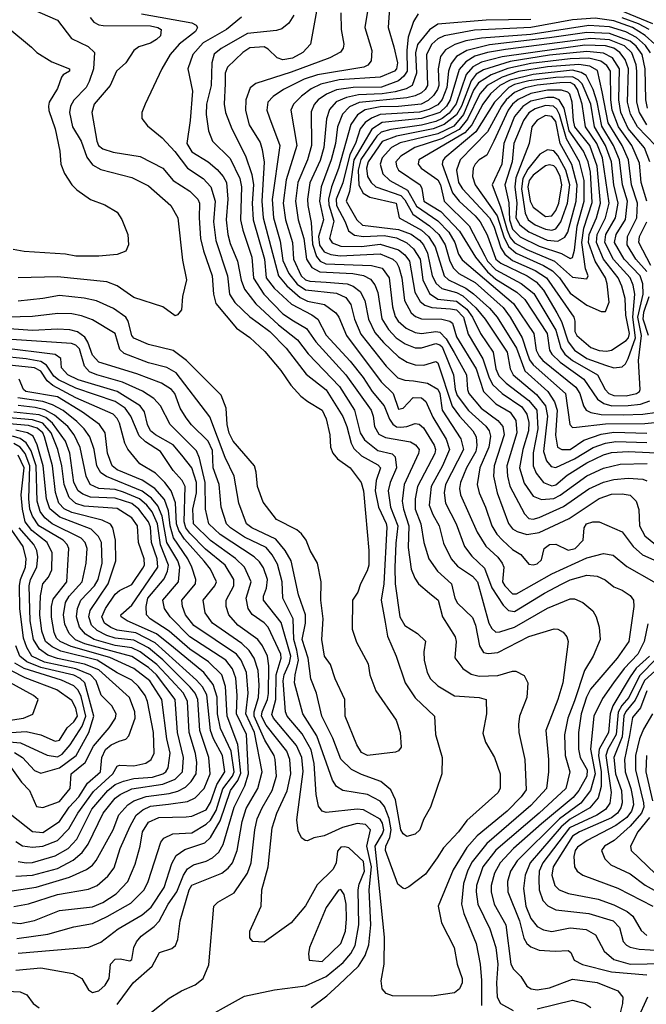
# Model space of a CAD drawing. Extents: x 501367 to 657802, y 482273 to 547541.
# Tile 250 of 256: x 578753 to 581782, y 512381 to 517143. Entities that reach past the tile are written whole.
import ezdxf

# ---------------------------------------------------------------- set-up
doc = ezdxf.new("R2010")
doc.units = 0

msp = doc.modelspace()

# ---------------------------------------------------------------- linework, layer by layer
at = {"layer": '0CON20XD'}
for points in [[(580548.4, 517321.6), (580535.2, 517105), (580562.5, 517012.5), (580579.2, 516935), (580575.5, 516905), (580565, 516893.9), (580495, 516864.9), (580297.2, 516852.8), (580208.3, 516831.7), (580161.4, 516808.6), (580115, 516773.3), (580076.4, 516735), (580063.5, 516705), (580093.3, 516535), (580042, 516368), (580027.1, 516255), (580038.9, 516175), (580071.9, 516065), (580076.1, 515985), (580114.3, 515905), (580135, 515885.1), (580155, 515878.8), (580234.2, 515874.2)], [(581813.3, 517123.3), (581575, 517222.1)], [(580077.7, 517165), (580053.6, 517126.4), (580020.8, 517099.2), (579995, 517090.4), (579855, 517076.6), (579726.9, 517003.1), (579693.8, 516976.2), (579681.7, 516935), (579678, 516825), (579656.7, 516735), (579654.8, 516685), (579665.2, 516605.2), (579684.6, 516555), (579771.2, 516471.2), (579817.8, 516375), (579825.8, 516335), (579821, 516175), (579831.7, 516125), (579874.8, 515995), (579882.9, 515892.9), (579933.2, 515815), (580025, 515720.4), (580076.9, 515686.9), (580139.2, 515649.2), (580185, 515584.3), (580329.3, 515425), (580451.7, 515255), (580462, 515225), (580467.6, 515175), (580489, 515139), (580522.3, 515122.3), (580642, 515102), (580667.2, 515087.2), (580684.2, 515065), (580680.7, 515045), (580612, 514895), (580602.4, 514815), (580608.3, 514775), (580634.8, 514695.2), (580630.9, 514590.9), (580646.2, 514485), (580662.6, 514442.6), (580681.5, 514415), (580735, 514370), (580776.2, 514336.2), (580797.3, 514255), (580857.7, 514157.7), (580863.5, 514135), (580856.4, 514056.4), (580894.8, 514004.8), (580935, 513977.9), (580975, 513968.4), (581065, 513971.6), (581135, 513992.3), (581151.7, 513991.7), (581191.2, 513971.2), (581209.5, 513935), (581204.6, 513865), (581170, 513775), (581164.6, 513734.6), (581166.2, 513695), (581195.3, 513565.3), (581201.2, 513418.8), (581178.1, 513385), (581109.5, 513315), (580964.7, 513195.3), (580915, 513138.6), (580848.4, 513031.6), (580776, 512855), (580792.1, 512775), (580854.1, 512655), (580867.6, 512575), (580892.2, 512505), (580891.6, 512485), (580879.6, 512455), (580855, 512436.2), (580745, 512420), (580555, 512421.2), (580525, 512433.3), (580506.1, 512456.1), (580500.8, 512495), (580514.6, 512575), (580516.4, 512705), (580478.4, 513085), (580471.2, 513145), (580507.4, 513205), (580513.3, 513225), (580506.6, 513256.6), (580495, 513276.8), (580415, 513321.5), (580385, 513324.4), (580235, 513309.3), (580215, 513315.4), (580198.4, 513338.4), (580186, 513395), (580176.8, 513545), (580162.2, 513612.2), (580118.9, 513688.9), (580045.6, 513775), (580037.7, 513795), (580026.6, 513945), (580031.6, 513975), (580057.5, 514032.5), (580063.9, 514065), (580017.7, 514227.7), (579932.2, 514335), (579932.4, 514355), (579945.7, 514394.3), (579950.4, 514435), (579932.2, 514492.2), (579911.7, 514521.7), (579885.9, 514545), (579722.8, 514652.8), (579667.6, 514705), (579651.6, 514775), (579650.3, 514905), (579622.8, 515022.8), (579608, 515058), (579480, 515185), (579433.3, 515275), (579401.2, 515311.2), (579346.9, 515346.9), (579250.2, 515390.2), (579126.4, 515425), (579090.6, 515440.6), (579066.6, 515466.6), (579041.8, 515551.8), (579025, 515568.9), (579003.5, 515576.5), (578665, 515599.6)], [(579341.5, 517171.5), (579585, 517127.9), (579606.1, 517116.1), (579613.1, 517105), (579603.4, 517086.6), (579524.1, 517025), (579481.2, 516975), (579439.6, 516905), (579360, 516735), (579343.8, 516695), (579343.8, 516665), (579370.3, 516630.3), (579441.9, 516571.9), (579503.7, 516505), (579565, 516425.2), (579639.3, 516375), (579677.3, 516335), (579698.4, 516265), (579690.3, 516165), (579700.6, 516075), (579757.8, 515905), (579767.3, 515815), (579793.2, 515775), (579865.6, 515705.6), (579906.3, 515676.3), (579962.6, 515635), (580041.6, 515555), (580138.1, 515428.1), (580235, 515352.5), (580315, 515223.9), (580335, 515175.5), (580355.4, 515095.4), (580368.9, 515068.9), (580405, 515034.4), (580485, 514989.8), (580497.5, 514975), (580476.2, 514913.8), (580471.4, 514865), (580487, 514785), (580525, 514706), (580528.2, 514688.2), (580514.3, 514415), (580501.1, 514335), (580520.1, 514229.9), (580531.7, 514161.7), (580572.4, 514065), (580616, 513936), (580665, 513863.8), (580759.1, 513775), (580762.7, 513685), (580796.2, 513575), (580793.8, 513495), (580738.6, 513335), (580705.6, 513274.4), (580687.1, 513225), (580665, 513203.5), (580625, 513192.5), (580606.7, 513205), (580595.4, 513225), (580570.3, 513370.3), (580547.9, 513417.9), (580499, 513459), (580405, 513492.9), (580357.2, 513517.2), (580306.2, 513566.2), (580267.5, 513667.5), (580214.3, 513775), (580188, 513885), (580161.2, 513955), (580147.8, 514055), (580118.2, 514145), (580134.5, 514225), (580134.5, 514265), (580101.6, 514361.6), (580065.7, 514525.7), (580036.2, 514576.2), (579991.3, 514631.3), (579875.8, 514685.8), (579850, 514705), (579811.7, 514805), (579790, 514935), (579746.3, 515025), (579671.8, 515221.8), (579508.8, 515435), (579465, 515461.3), (579375, 515483.7), (579258, 515528), (579237.7, 515547.7), (579215, 515625.3), (579105, 515690.8), (579051.4, 515711.4), (579005, 515720.6), (578937.2, 515722.8), (578815, 515707), (578695, 515704.5)], [(578813.9, 517193.9), (578935, 517140.9), (579002.7, 517052.7), (579083.4, 517013.4), (579114.5, 516985), (579109.3, 516905), (579089.3, 516845), (579073.8, 516815), (579015, 516754.1), (578998.3, 516725), (578993.7, 516695), (579007.6, 516625), (579049.8, 516555), (579077.7, 516477.7), (579105, 516441.1), (579145, 516419.1), (579295, 516379.2), (579375, 516339.6), (579484.3, 516245), (579517.5, 516185), (579539.8, 515979.8), (579558.9, 515885), (579540, 515805), (579535, 515740), (579516.7, 515715), (579505, 515711.2), (579444.6, 515754.6), (579305, 515798.7), (579225, 515855.4), (579173.8, 515875), (578935, 515899.8), (578745.9, 515894.1)], [(580187.5, 517185), (580158.5, 517025), (580122.7, 516985), (580072.5, 516957.5), (580025, 516949.4), (579998, 516958), (579955, 517001.2), (579935, 517011.6), (579865, 517007.3), (579831.1, 516985), (579757.2, 516912.8), (579746.7, 516885), (579745.6, 516834.4), (579741.1, 516735), (579747.6, 516695), (579778.1, 516615), (579844.4, 516485), (579875.7, 516395), (579882.7, 516345), (579876.8, 516255), (579881.4, 516175), (579936.6, 515985), (579944.8, 515895), (579983.9, 515843.9), (580066.8, 515766.8), (580166.2, 515716.2), (580194.2, 515695), (580235, 515617.8), (580351.5, 515491.5), (580413, 515413), (580456.7, 515345), (580515.5, 515275.5), (580540.8, 515210.8), (580556.6, 515186.6), (580575, 515174.5), (580595, 515171.8), (580625, 515175.2), (580665, 515190.3), (580685, 515186.1), (580705, 515168.5), (580757.1, 515085), (580764, 515065), (580759.8, 515045), (580675.8, 514885), (580664.2, 514825), (580665.8, 514775), (580691.9, 514705), (580706.7, 514615), (580731.8, 514535), (580772.2, 514475), (580840.4, 514415), (580857.4, 514345), (580870.4, 514320.4), (580941.6, 514251.6), (580956, 514215), (580975.3, 514115.3), (580995, 514082.5), (581017.3, 514077.3), (581065, 514083.2), (581215, 514159.6), (581336.8, 514196.8), (581355.5, 514195.5), (581380.3, 514180.3), (581398.3, 514158.3), (581405.5, 514135), (581378.7, 513935), (581355.2, 513855), (581297.1, 513705), (581310.2, 513565), (581310, 513505), (581300, 513425), (581225, 513341.6), (581012, 513158), (580940.2, 513069.8), (580919.9, 513030.1), (580898.8, 512965), (580889.2, 512865), (580900.4, 512820.4), (580959.8, 512675), (580979.8, 512575), (580986.5, 512496.5), (580986.4, 512375)], [(580305.7, 517175.7), (580306.9, 517095), (580320.8, 517025), (580316.4, 517005), (580303.7, 516986.3), (580251.8, 516958.2), (580065, 516888.8), (579894.8, 516835.2), (579866.6, 516813.4), (579846.5, 516755), (579845.3, 516704.7), (579863.1, 516635), (579915, 516548.5), (579924.7, 516515.3), (579934.4, 516454.4), (579923.1, 516265), (579929.8, 516185), (580005, 515904.7), (580045, 515855.2), (580109.7, 515799.7), (580145, 515782.4), (580226.4, 515765), (580280.9, 515725), (580295.2, 515705), (580332.4, 515615), (580500.8, 515390.8), (580558.4, 515335), (580585, 515258.8), (580606.7, 515265), (580655, 515316.1), (580695, 515314.2), (580715.9, 515295.9), (580750.3, 515220.3), (580815.5, 515115), (580831, 515065), (580797.7, 514985), (580742.8, 514885), (580732, 514795), (580750.1, 514750.1), (580780.7, 514695), (580801.5, 514611.5), (580838.8, 514535), (580869.6, 514499.6), (580942.1, 514452.1), (580966.7, 514425), (581020.5, 514225), (581035, 514199.2), (581055, 514181.2), (581075, 514182), (581145, 514204.8), (581305, 514297.4), (581415, 514342.1), (581435, 514341.2), (581475.8, 514325), (581524.2, 514284.2), (581540.8, 514255), (581554.5, 514205), (581559.5, 514145), (581525.4, 514065), (581484.3, 513995.7), (581435, 513848.8), (581403.6, 513765), (581386.6, 513683.4), (581390.7, 513585), (581412.3, 513505), (581393, 513425), (581264.8, 513305), (581054.5, 513125.5), (580992.5, 513045), (580961.7, 512955), (580959.6, 512925), (580967.9, 512865), (581025.2, 512745), (581055, 512656), (581064.8, 512575), (581058.3, 512485), (581060.8, 512415), (581077.5, 512385), (581138.7, 512351.3)], [(580433.9, 517185), (580421.8, 517105), (580455.9, 516995), (580452.9, 516945), (580436.7, 516923.3), (580417.1, 516912.9), (580193.1, 516876.9), (580128.7, 516855), (580027.9, 516805), (579977.9, 516772.1), (579952, 516745), (579947.1, 516705), (579961.5, 516668.5), (580010, 516535), (579974, 516274), (579980.7, 516185), (580012.5, 516072.5), (580025, 515977.9), (580054.9, 515915), (580094.2, 515864.2), (580135, 515835.8), (580285, 515820.6), (580329, 515799), (580353.2, 515765), (580372.4, 515695), (580402.2, 515622.2), (580525, 515468.1), (580580.5, 515410.5), (580615, 515399.8), (580656.8, 515396.8), (580725, 515385.9), (580775, 515356.2), (580784, 515335), (580796.1, 515255), (580886.5, 515116.5), (580897.9, 515065), (580811, 514895), (580804.5, 514855), (580812.2, 514805), (580862.6, 514705), (580903.2, 514595), (580939, 514549), (580999.7, 514489.7), (581035.9, 514395.9), (581090.9, 514310.9), (581116.2, 514286.2), (581145, 514281.2), (581289.9, 514370.1), (581372.2, 514412.2), (581415, 514433.8), (581495, 514456.6), (581545, 514451.3), (581583.3, 514433.3), (581625, 514399.5), (581665, 514384.5), (581705, 514358.8), (581720, 514335), (581722.4, 514305), (581697.5, 514135), (581641.3, 514055), (581512.1, 513905), (581493.1, 513866.9), (581467.5, 513785), (581454.6, 513695), (581454.8, 513615), (581463.2, 513575), (581497.3, 513515), (581495.6, 513485), (581456, 513415), (581429.1, 513380.9), (581275, 513254.2), (581140, 513135), (581075.9, 513065), (581048, 513015), (581031.9, 512955), (581032.1, 512925), (581047.6, 512865), (581103, 512765), (581127.3, 512575), (581140.8, 512550.8), (581176, 512516), (581205, 512469.1), (581225.2, 512455.2), (581255, 512451.1), (581315, 512459.8), (581425, 512502.2), (581545, 512486.2), (581645.3, 512445.3), (581669.5, 512415), (581667.9, 512385), (581652.9, 512327.1)], [(580678.9, 517171.1), (580657.1, 517135), (580630.7, 517059.3), (580624, 516996), (580625.8, 516895), (580610.6, 516869.4), (580585, 516846.7), (580502.5, 516817.5), (580365, 516815.3), (580285, 516803.8), (580237.1, 516782.9), (580196.7, 516755), (580176.6, 516733.4), (580161.8, 516698.2), (580164.5, 516535), (580143.8, 516465), (580098.5, 516355), (580085.8, 516265), (580098.8, 516175), (580126.8, 516085), (580139.3, 515985), (580164.7, 515944.7), (580204.1, 515924.1), (580363.8, 515915), (580415.3, 515905.3), (580448.7, 515888.7), (580470.2, 515860.2), (580484.2, 515824.2), (580504.2, 515695.8), (580536.3, 515645), (580572.6, 515605), (580615.9, 515575.9), (580665, 515555.5), (580695, 515555.5), (580765, 515576.9), (580785, 515571.3), (580795, 515560.5), (580849.7, 515425), (580857.9, 515355), (580867.8, 515325), (580923, 515253), (581007.3, 515177.3), (581023.2, 515155), (581029.3, 515129.3), (581020.6, 515075), (580977.1, 514975), (580964.3, 514895), (580973.9, 514855), (581005.2, 514785.2), (581035.6, 514695), (581059.5, 514655), (581087.2, 514625), (581135, 514581.1), (581175.7, 514555.7), (581215, 514510), (581235, 514506.2), (581255, 514511.5), (581275, 514530), (581289.1, 514585), (581314, 514605), (581345, 514606.8), (581405, 514577.5), (581438, 514585), (581478, 514625), (581481.6, 514685), (581493.3, 514705), (581523.3, 514715), (581554.7, 514714.7), (581665, 514665.5), (581718.8, 514595), (581764.6, 514554.6), (581877.5, 514505)], [(579825, 517155.9), (579753.1, 517095), (579639.3, 517030.7), (579589.8, 516975), (579565.8, 516905), (579588, 516798), (579577.7, 516655), (579560.4, 516545), (579585, 516504.7), (579665, 516455.8), (579708.2, 516418.2), (579736.6, 516385), (579752.4, 516355), (579760.1, 516275), (579751, 516175), (579759.2, 516105), (579770.2, 516060.2), (579805.4, 515975.4), (579823.9, 515883.9), (579840.1, 515840.1), (579895, 515769), (580005, 515667.2), (580095.4, 515595.4), (580147.2, 515527.2), (580298.5, 515368.5), (580370.9, 515255), (580399, 515145), (580420.3, 515110.3), (580485, 515059.3), (580553.9, 515043.9), (580569.1, 515029.1), (580574.1, 514975), (580543.4, 514905), (580534.4, 514865), (580546.4, 514785), (580581.2, 514695), (580571.1, 514611.1), (580567.1, 514492.9), (580567.9, 514415), (580590.8, 514255), (580615, 514213.2), (580676.5, 514175), (580715, 514138), (580707.7, 514085), (580709.3, 514045), (580723.1, 513985), (580739.6, 513955), (580775, 513920.8), (580855, 513872.1), (580975, 513864.5), (581008.8, 513855), (581009.5, 513785), (580992.8, 513692.8), (581005, 513648.8), (581048.1, 513575), (581076.2, 513495), (581075.4, 513425), (581065, 513404.4), (580915, 513269.5), (580874.6, 513215), (580802.1, 513137.9), (580771.3, 513088.7), (580715, 513010), (580635, 512948.6), (580615, 512940), (580605, 512942), (580581.2, 512961.2), (580521, 513125), (580523.6, 513145), (580542.7, 513187.3), (580548.7, 513225), (580539.2, 513279.2), (580517, 513337), (580495, 513363.9), (580435, 513395.2), (580315.2, 513415.2), (580284.3, 513434.3), (580264.7, 513465), (580189.6, 513679.6), (580122, 513785), (580081.6, 513935), (580084.5, 513975), (580101, 514045), (580092.9, 514092.9), (580078.4, 514145), (580074.8, 514245), (580025.2, 514345), (580022, 514425), (579998.9, 514508.9), (579973.7, 514555), (579945, 514590.2), (579840.3, 514640.3), (579772.9, 514685), (579753, 514705), (579726.5, 514785), (579717.5, 514895), (579689, 514975), (579685, 515059.4), (579665, 515104.7), (579583.7, 515183.7), (579557.2, 515217.2), (579529.1, 515265), (579503.4, 515335), (579487.5, 515355), (579438.5, 515385), (579320.1, 515430.1), (579135, 515487.4), (579105, 515520.3), (579083.1, 515583.1), (579067.6, 515607.6), (579032.9, 515632.9), (578995, 515642.4), (578935, 515647.1), (578815, 515640), (578655, 515651.1)], [(579094.3, 517154.3), (579111.3, 517131.3), (579135, 517118.8), (579155.9, 517115.9), (579385, 517113.6), (579421.5, 517105), (579437.7, 517095), (579433.1, 517065), (579415, 517046.8), (579385, 517030), (579328.6, 517011.4), (579305, 516994.3), (579265.6, 516935), (579221.8, 516895), (579190.8, 516825), (579113.3, 516735), (579102, 516695), (579125.8, 516555), (579134, 516534), (579155, 516518.6), (579205, 516503.2), (579335, 516481.8), (579444.4, 516424.4), (579495.4, 516365), (579575, 516314.1), (579613.7, 516275), (579622.5, 516255), (579620.4, 516185)], [(581225, 517144.5), (581008.5, 517141.5), (580775, 517121.6), (580735, 517094.8), (580676.2, 517023.8), (580666.5, 516983.5), (580671.8, 516885), (580650.2, 516825), (580620.7, 516809.3), (580568.5, 516795), (580505, 516784.5), (580391, 516779), (580333.1, 516766.9), (580283.8, 516746.2), (580250.6, 516709.4), (580236.2, 516663.8), (580223.7, 516525), (580205, 516462.3), (580156.4, 516353.6), (580145.1, 516275), (580145.5, 516245), (580162.1, 516162.1), (580168.1, 516058.1), (580187.6, 515997.6), (580205.2, 515975.2), (580233.1, 515963.1), (580454, 515954), (580505, 515941.7), (580539.3, 515895), (580555.8, 515755), (580568.2, 515708.2), (580583.1, 515685), (580621.7, 515651.7), (580665, 515630.5), (580695, 515625.2), (580765, 515635.4), (580785, 515631.7), (580815, 515599.8), (580852.9, 515532.9), (580913.5, 515425), (580917.7, 515355), (580924.1, 515335), (580984.8, 515265), (581065.1, 515205.1), (581089.5, 515175), (581094.8, 515135), (581046.5, 514985), (581043, 514935), (581061.6, 514855), (581116.4, 514706.4), (581135, 514681.2), (581157.4, 514667.4), (581205, 514653.8), (581265, 514662.3), (581409.3, 514730.7), (581555, 514828), (581615, 514848.5), (581665, 514850), (581705, 514843.9), (581733.5, 514815), (581745.8, 514774.2), (581749, 514695), (581775, 514646.9), (581826.9, 514605)], [(581803.5, 516983.5), (581779.2, 517019.2), (581735, 517057.1), (581683.8, 517085), (581605, 517109.2), (581505, 517115.4), (581225, 517072.1), (580985, 517054.5), (580909.2, 517040.8), (580856.5, 517023.5), (580812.1, 516997.9), (580787.9, 516965), (580776.2, 516905), (580779.7, 516825), (580773.5, 516805), (580753.3, 516776.7), (580727.1, 516752.9), (580694.6, 516735.4), (580585, 516723.8), (580495, 516721.5), (580423.4, 516706.6), (580386.3, 516683.7), (580353.2, 516636.8), (580295, 516423.9), (580261.1, 516335), (580246.4, 516275), (580247.5, 516247.5), (580271.6, 516168.4), (580251.2, 516085), (580263.8, 516063.8), (580305, 516048.5), (580405, 516046.6), (580495, 516058.2), (580585, 516030.4), (580615.8, 516005.8), (580637.1, 515975), (580663, 515825), (580689.5, 515779.5), (580712.1, 515762.1), (580745, 515750.4), (580835.3, 515744.7), (580865, 515740), (580898.7, 515705), (580921.6, 515621.6), (580992.7, 515502.7), (581020.5, 515415), (581039.4, 515379.4), (581085.5, 515335.5), (581180.5, 515270.5), (581204.8, 515235), (581214.6, 515195), (581213.6, 515155), (581184.9, 515065), (581168.8, 514975), (581191.8, 514901.8), (581235, 514839.1), (581275, 514822.7), (581335, 514827.7), (581366.4, 514843.6), (581495, 514936.5), (581575, 514974.5), (581656.2, 514993.8), (581787, 514997)], [(581823.9, 517025), (581777.4, 517067.4), (581715, 517104.8), (581625, 517137.3), (581535, 517150.4), (581425, 517142.4), (581225, 517105.3), (580952, 517092)], [(581797.1, 517095), (581745, 517122.4), (581665, 517152.8)], [(578695, 517105.6), (578810.5, 517010.5), (578836, 516985), (578908.7, 516938.7), (578993.3, 516905), (578993.3, 516895), (578963.3, 516876.7), (578955.5, 516864.5), (578935, 516810), (578896.2, 516745), (578892.3, 516725), (578893.5, 516703.5), (578925.3, 516615), (578946.9, 516506.9), (578951.8, 516445), (578969.4, 516399.4), (579004.6, 516344.6), (579029.5, 516319.5), (579095, 516273.3), (579165, 516247.5), (579225, 516212), (579247.2, 516177.2), (579275.8, 516105), (579278.8, 516055), (579265.8, 516024.2), (579225, 516007.5), (579135, 515999.5), (579025, 515999.5), (578975, 516009.5), (578775, 516021.8), (578722.1, 516032.1)], [(580952, 517092), (580805.1, 517064.9), (580775, 517051.2), (580746, 517025), (580719.8, 516975), (580724.3, 516825), (580713.8, 516806.2), (580695, 516789.9), (580665, 516774.9), (580624.2, 516765.8), (580395, 516742.6), (580348, 516722), (580313, 516687), (580290.1, 516625), (580280.3, 516545), (580258.6, 516465), (580210.4, 516335), (580201.7, 516265), (580221.4, 516175), (580197.6, 516095), (580202.7, 516052.7), (580225, 516020), (580257.8, 516007.8), (580301.6, 516001.6), (580495, 516010.8), (580557.5, 515985), (580575, 515969.1), (580586.2, 515946.2), (580600.3, 515895), (580612.8, 515785), (580645.8, 515725), (580667.1, 515707.1), (580695, 515695.6), (580794.3, 515694.3), (580832.5, 515685), (580845, 515675.6), (580865, 515608.8), (580960.5, 515455), (580994.7, 515344.7), (581055, 515284.8), (581125, 515244.2), (581151.4, 515205), (581156.9, 515145), (581107.8, 514985), (581111.2, 514935), (581123.1, 514886.9), (581192.8, 514752.8), (581215, 514730.8), (581235, 514727.6), (581265, 514734.8), (581382.2, 514787.8), (581505, 514873.3), (581575, 514905.5), (581625, 514918.9), (581695, 514926), (581765, 514921), (581785, 514913.1)], [(581789, 516715), (581780.1, 516755), (581777.2, 516905), (581761.9, 516975), (581733.4, 517015), (581705, 517038.8), (581605, 517077.1), (581495, 517081.6), (581315.1, 517055.1), (581025, 517022.4), (580915, 516994.9), (580865.6, 516965), (580839.4, 516930.6), (580825.4, 516895), (580817.6, 516815), (580795, 516757.7), (580775, 516731.4), (580731.1, 516708.9), (580685.5, 516695.5), (580495, 516683.9), (580453.5, 516666.5), (580423.9, 516646.1), (580398.8, 516615), (580375.8, 516545), (580348.6, 516491.4), (580315.2, 516354.8), (580283.6, 516275), (580285.1, 516245), (580326, 516165), (580342.1, 516122.1), (580371.1, 516101.1), (580415, 516093.9), (580515, 516099.4), (580575, 516088.2), (580625, 516064.2), (580657.1, 516035), (580688.5, 515985), (580702.6, 515885), (580735, 515819.4), (580775, 515791.7), (580865, 515782.2), (580915, 515742.9), (580941.9, 515705), (580981, 515625), (581041.3, 515535), (581055.7, 515455), (581070.1, 515420.1), (581105.4, 515385.5), (581215, 515301.1), (581253.8, 515255), (581258.1, 515165), (581235, 515047.5), (581235.5, 514985), (581249.8, 514949.8), (581285, 514904.3), (581325, 514888.9), (581345, 514892.8), (581400, 514939.9), (581495, 514999.7), (581575, 515037.7), (581615, 515049.3), (581695, 515054), (581867.2, 515047.2)], [(581785.4, 516635.4), (581749.6, 516695), (581736, 516745), (581737.3, 516895), (581732.7, 516925), (581712.2, 516982.2), (581676.5, 517016.5), (581605, 517045.5), (581515, 517051.6), (581101.6, 516998.4), (581015, 516984.2), (580954, 516966), (580910.2, 516939.8), (580877.7, 516902.4), (580834.1, 516755), (580815.7, 516725), (580785, 516694.4), (580695, 516665.4), (580505, 516645.3), (580455.9, 516614.1), (580368.9, 516465), (580347.3, 516312.7), (580332, 516265), (580382.4, 516175), (580410, 516150), (580585, 516128.4), (580645.1, 516105.1), (580686.2, 516076.2), (580705, 516054.3), (580724.6, 516014.6), (580747.4, 515905), (580766.5, 515866.5), (580793.4, 515843.4), (580865, 515823.4), (580895, 515807.3), (580959, 515749), (581004.2, 515695), (581110.5, 515535), (581124.8, 515455), (581139.1, 515425), (581251.1, 515331.1), (581294.4, 515275), (581304, 515225), (581285.1, 515055), (581299.5, 515009.5), (581322.3, 514982.3), (581345, 514977.5), (581435, 515018.5), (581525, 515073.2), (581585, 515095.6), (581635, 515102.3), (581785, 515098.3)], [(581826.7, 516535), (581739.6, 516625), (581705.9, 516685.9), (581691.9, 516745), (581695.7, 516905), (581679.9, 516949.9), (581655.2, 516985), (581625, 517004.7), (581585, 517017.5), (581485, 517019.7), (581086.4, 516963.6), (580985, 516937.1), (580944, 516916), (580912, 516878), (580863.3, 516736.7), (580828.7, 516691.3), (580795, 516664.7), (580765, 516650.7), (580695, 516633.6), (580547.3, 516612.7), (580500.8, 516599.2), (580480.1, 516579.9), (580402.4, 516467.6), (580389.3, 516415), (580393, 516343), (580413.5, 516303.5), (580445.6, 516285.6), (580573.8, 516255), (580587.1, 516185), (580695, 516125.1), (580729.4, 516095), (580762.1, 516045), (580804.5, 515905), (580826.2, 515885), (580866.3, 515866.3), (580910.2, 515845), (580947.6, 515817.6), (581025, 515748.3), (581061.9, 515705), (581155.2, 515555.2), (581194.9, 515444.9), (581305.9, 515345), (581339.3, 515295), (581351.8, 515255), (581342.9, 515132.9), (581352.5, 515075), (581374.8, 515064.8), (581415, 515064.2)], [(581798.8, 516455), (581773.1, 516523.1), (581695, 516616.6), (581660.1, 516695), (581649.9, 516755), (581652.6, 516905), (581619.1, 516959.1), (581575, 516981.8), (581495, 516990), (581315, 516971), (581125, 516941), (580995, 516901.4), (580960.7, 516879.3), (580935, 516847.4), (580888.8, 516725), (580865, 516683.1), (580804.4, 516635.6), (580751.3, 516615), (580575, 516580.3), (580505, 516553.5), (580437.5, 516455), (580429.9, 516425), (580435.2, 516385), (580453, 516355), (580475.3, 516335), (580595, 516293.2), (580615, 516271.9), (580653.3, 516203.3), (580735, 516146.7), (580780.1, 516105), (580810.4, 516055), (580832, 515975), (580850.6, 515940.6), (580875.9, 515915), (580955, 515871.5), (581090.5, 515750.5), (581123.9, 515705), (581182.1, 515605), (581204.3, 515534.3), (581218.1, 515498.1), (581235, 515474.1), (581391.7, 515335), (581413.5, 515185), (581425, 515170.8)], [(581785.4, 516265), (581758.1, 516355), (581749.1, 516449.1), (581712.6, 516535), (581647.4, 516625), (581617.9, 516705), (581610.8, 516755), (581609.5, 516895), (581591.9, 516921.9), (581561.9, 516941.9), (581505, 516957), (581415, 516954.5), (581225, 516931), (581112.6, 516907.4), (581032.9, 516877.1), (580971.4, 516838.6), (580947.5, 516802.5), (580899, 516685), (580851.3, 516628.7), (580775, 516590.9), (580592.2, 516547.8), (580551.3, 516525), (580505.2, 516475), (580495.5, 516445), (580508.1, 516398.2), (580541.8, 516365), (580628.1, 516318.1), (580671.1, 516241.1), (580775, 516169.6), (580827, 516115), (580857.5, 516065), (580875, 516008.8), (580891.7, 515981.7), (581140.5, 515770.5), (581239, 515625), (581250.3, 515545), (581264.2, 515515), (581281.5, 515495), (581441, 515365), (581460.8, 515335), (581478.7, 515275), (581492.5, 515255), (581515, 515243.1), (581563.8, 515233.8), (581671.2, 515231.2)], [(581784.5, 515924.5), (581731.4, 515985), (581689.7, 516055), (581691, 516095), (581737, 516185), (581739.3, 516255), (581711.5, 516345), (581695.8, 516465), (581666.2, 516535), (581598.4, 516645), (581568.7, 516795), (581547.3, 516897.3), (581509.2, 516919.2), (581455.8, 516925.8), (581305, 516915.2), (581165, 516892.3), (581085, 516864.8), (581013.2, 516825), (580977.8, 516785), (580918.3, 516661.7), (580878, 516612), (580792.6, 516567.4), (580663.4, 516525), (580595, 516482.9), (580572.1, 516455), (580574.2, 516434.2), (580585, 516414.8), (580688.4, 516345), (580696.8, 516326.8), (580706.7, 516265), (580789, 516215), (580880.1, 516120.1), (580956.3, 515995), (581015, 515923.4), (581055, 515888.1), (581156.4, 515825), (581195, 515789.8), (581303.4, 515625), (581314.5, 515545), (581325.5, 515525), (581366, 515486), (581480.9, 515405), (581547.3, 515307.3), (581576.9, 515286.9), (581616.3, 515276.3)], [(581685, 515324.6), (581734.5, 515335), (581749.6, 515345), (581752.7, 515355), (581744.9, 515494.9), (581759.4, 515615), (581742.3, 515705), (581767.1, 515815), (581766, 515865), (581752.4, 515905), (581675.9, 515985), (581628.6, 516065), (581636.3, 516105), (581682.6, 516177.4), (581690.9, 516265), (581667.9, 516345), (581653.2, 516465), (581623.9, 516535), (581568, 516628), (581544.6, 516745), (581525.8, 516805.8), (581492.5, 516872.5), (581467.9, 516887.9), (581425, 516898.4), (581235, 516878.2), (581125, 516850.9), (581074.9, 516825), (581030, 516785), (580992.3, 516735), (580938.5, 516635), (580904.4, 516595.6), (580683.5, 516465), (580680.3, 516445), (580693.6, 516425), (580775, 516368.1), (580786.9, 516345), (580804.8, 516265), (580925.9, 516145.9), (581001.6, 516001.6), (581015, 515974.9), (581055, 515934), (581177.5, 515867.5), (581238.6, 515818.6), (581345, 515641.3), (581369.2, 515555), (581389.2, 515525), (581425, 515495.4), (581546.1, 515425), (581582.8, 515355), (581601.6, 515335), (581625.6, 515325.6), (581685, 515324.6)], [(581625, 515459.8), (581665, 515464.6), (581681.1, 515478.9), (581695, 515504.5), (581729.8, 515605), (581718.1, 515705), (581726.7, 515815), (581718.7, 515858.7), (581704.4, 515894.4), (581623.6, 515983.6), (581581.5, 516065), (581586.7, 516105), (581633.6, 516185), (581647.1, 516255), (581626.1, 516345), (581614.7, 516455), (581585.3, 516535), (581531.4, 516625), (581513.8, 516735), (581472.5, 516832.5), (581452.6, 516852.6), (581425, 516867.4), (581345.6, 516864.4), (581215, 516847.5), (581145, 516829.3), (581118.2, 516815), (581049.3, 516745), (580958.4, 516601.6), (580808.1, 516475), (580798.2, 516461.8), (580795.6, 516445), (580845.4, 516305.4), (580877.7, 516265), (580955, 516195.2), (580979.8, 516165), (581012.4, 516102.4), (581055, 515984.8), (581078.5, 515965), (581207.1, 515905), (581250.7, 515875), (581285.1, 515835.1), (581350, 515725), (581372.8, 515682.8), (581404.3, 515584.3), (581435.6, 515545), (581495, 515504.4), (581585, 515471.5), (581625, 515459.8)], [(581589.7, 515539.7), (581615, 515544.8), (581685, 515592), (581696, 515605), (581701.5, 515625), (581683.5, 515713.5), (581680.8, 515795), (581664.2, 515855), (581646.6, 515895), (581575.1, 515985), (581541.2, 516065), (581545.3, 516105), (581585.6, 516185), (581603.2, 516255), (581570.9, 516475), (581543.4, 516545), (581488.9, 516625), (581472, 516735), (581449.9, 516805), (581435, 516828.9), (581415, 516839.3), (581365, 516838.2), (581255, 516826.7), (581196.6, 516813.4), (581145, 516790.8), (581104.9, 516755), (581082.5, 516725), (581015, 516601.3), (580882.4, 516465), (580865.2, 516415), (580875, 516355.5), (580893.8, 516325), (581025, 516184.8), (581045.7, 516145), (581079.7, 516039.7), (581098.4, 516008.4), (581135, 515978.9), (581245, 515930.1), (581299.8, 515895), (581431.6, 515705), (581437.5, 515685), (581437.5, 515635), (581446.4, 515615), (581515, 515557.7), (581555, 515543), (581589.7, 515539.7)], [(581585, 515731.2), (581602.3, 515777.7), (581593.7, 515866.3), (581585.5, 515895), (581535.4, 515975.4), (581503.2, 516065), (581506.6, 516105), (581541.3, 516185), (581561.1, 516255), (581544.3, 516434.3), (581509.3, 516535), (581437.4, 516625), (581429.8, 516655), (581423.6, 516743.6), (581412.7, 516782.7), (581403.1, 516793.1), (581372.5, 516802.5), (581305, 516801.9), (581225, 516786.4), (581162.8, 516757.2), (581135.4, 516735), (581114.7, 516705), (581045.2, 516555), (581011.3, 516488.7), (580973.8, 516465), (580954.7, 516445), (580944.8, 516425), (580942, 516385), (580955.6, 516345), (581061.7, 516195), (581093.7, 516093.7), (581116.8, 516046.8), (581153.4, 516013.4), (581284.8, 515955), (581328.6, 515928.6), (581362.9, 515895), (581415, 515820.6), (581495, 515763.1), (581565, 515731.4), (581585, 515731.2)], [(581495, 515889.5), (581502.1, 515905), (581488.5, 515938.5), (581470.3, 516065), (581481.2, 516135), (581520.7, 516259.3), (581513.1, 516405), (581501, 516455), (581478.1, 516508.1), (581410.2, 516605), (581385.7, 516715.7), (581360.5, 516755), (581335, 516767.1), (581305, 516767.4), (581225, 516748.6), (581186, 516724), (581145.8, 516674.2), (581093.3, 516545), (581083.7, 516445), (581037.5, 516345), (581077.9, 516237.9), (581109.6, 516125), (581125, 516090.3), (581145, 516063.7), (581205, 516031.4), (581338.3, 515975), (581425, 515898.1), (581495, 515889.5)], [(581415, 515987.5), (581425, 515993.2), (581435, 516028.6), (581449, 516145), (581482.6, 516265), (581482.6, 516365), (581459.5, 516455), (581396.6, 516566.6), (581362.6, 516685), (581350, 516710), (581334.4, 516724.4), (581295, 516728.6), (581245, 516711.9), (581215, 516692.1), (581188.4, 516655), (581141.7, 516545), (581133.7, 516455), (581099, 516345), (581117.2, 516257.2), (581120.6, 516175), (581135, 516130.8), (581173, 516093), (581265, 516047.7), (581372.6, 516012.6), (581415, 515987.5)], [(581355, 516072.1), (581389.3, 516090.7), (581403.8, 516116.2), (581443.9, 516265), (581448.5, 516345), (581422.7, 516442.7), (581365.9, 516545), (581345, 516650.9), (581325, 516674.5), (581295, 516679.1), (581255, 516657), (581229.1, 516625), (581216.2, 516545), (581152.2, 516377.8), (581146.9, 516335), (581156.9, 516255), (581151, 516185), (581170.5, 516150.5), (581215, 516117.3), (581303.4, 516076.6), (581355, 516072.1)], [(581325, 516125.7), (581345, 516131.5), (581369.1, 516165), (581401.1, 516255), (581412.6, 516345), (581393.7, 516415), (581355, 516486.9), (581335, 516508.8), (581305, 516513.7), (581268, 516492), (581209.5, 516420.5), (581185.8, 516375), (581179.2, 516325), (581196.7, 516206.7), (581211.2, 516175), (581245, 516151.5), (581295, 516129.5), (581325, 516125.7)], [(581295, 516191.9), (581325, 516194.7), (581345, 516219.7), (581358.9, 516255), (581374.5, 516345), (581365.5, 516385), (581346.4, 516425), (581335, 516437.1), (581315, 516441), (581295, 516436.2), (581235, 516391.9), (581216.4, 516365), (581209.5, 516335), (581220.8, 516265), (581235, 516236.7), (581295, 516191.9)], [(579620.4, 516185), (579627.2, 516085), (579641.1, 516025), (579684.3, 515905), (579689.2, 515815), (579700.9, 515770.9), (579801.6, 515651.6), (579865, 515606.8), (579938.9, 515538.9), (580015, 515446.4), (580063.1, 515375), (580112.7, 515322.7), (580145.8, 515295.8), (580216.1, 515255), (580235, 515212), (580252.1, 515135), (580256.1, 515076.1), (580266.6, 515046.6), (580289.3, 515019.3), (580350, 514975), (580404.3, 514904.3), (580415.6, 514865), (580424.3, 514755.7), (580440.9, 514575), (580440.2, 514505), (580433.3, 514476.7), (580400.5, 514415), (580387.8, 514375), (580362, 514335), (580360, 514195), (580382.1, 514132.1), (580437.6, 514027.6), (580446.4, 513975), (580475, 513896.2), (580572.5, 513755), (580592.9, 513695), (580598, 513625), (580585, 513606.2), (580569.5, 513600.5), (580435, 513584.7), (580405, 513598.5), (580382.3, 513635), (580327.3, 513775), (580325.6, 513855), (580277.7, 513955), (580256.4, 514023.6), (580226.9, 514065), (580213.8, 514145), (580219.6, 514245), (580209.7, 514335), (580210, 514425), (580193.3, 514515), (580156.9, 514575), (580137.8, 514625), (580116, 514656), (580092.5, 514675), (579995, 514725.8), (579930.1, 514810.1), (579902.1, 514885), (579896.2, 514955), (579887.9, 514985), (579785, 515104.6), (579765, 515143.5), (579756, 515185), (579751.3, 515265), (579727.4, 515327.4), (579558.7, 515495), (579495, 515542.8), (579375, 515572.1), (579305, 515602.4), (579294.4, 515615), (579278.2, 515685), (579266.1, 515705), (579206.5, 515746.5), (579124, 515784), (579065, 515796.6), (578945, 515809.8), (578864.2, 515794.2), (578745, 515781.6)], [(581804.9, 515954.9), (581746.9, 516065), (581749.7, 516095), (581784.9, 516165)], [(580234.2, 515874.2), (580336, 515866), (580365, 515853.7), (580398.5, 515828.5), (580421.2, 515785), (580439.5, 515695), (580470.6, 515630.6), (580511.7, 515581.7), (580585, 515512.3), (580626.2, 515486.2), (580665, 515473.5), (580707.4, 515472.6), (580765, 515490), (580775, 515484.2), (580844, 515274), (580879.2, 515225), (580944, 515155), (580959.3, 515125), (580963.3, 515083.3), (580959.1, 515055), (580913.9, 514975), (580884, 514905), (580879, 514875), (580884.8, 514845), (580965.2, 514665.2), (581006.5, 514596.5), (581064.3, 514544.3), (581085.8, 514515), (581092.9, 514495), (581087.4, 514425), (581097.8, 514405), (581135, 514366.5), (581155, 514366.9), (581325, 514462.7), (581495, 514541), (581575, 514561.3), (581622.9, 514552.9), (581688.1, 514498.1), (581819.6, 514425)], [(581792.5, 515615), (581766.9, 515695), (581771, 515729), (581796, 515805)], [(580161.9, 512365), (580238.7, 512421.3), (580295.5, 512474.5), (580391.4, 512565), (580423.2, 512616.8), (580441.6, 512668.4), (580451, 512765), (580443.2, 512935), (580454.5, 513045), (580430.8, 513145), (580449.2, 513225), (580425, 513250), (580385, 513255.5), (580313.4, 513236.6), (580225, 513195.3), (580174.7, 513185.3), (580145, 513172.2), (580132.4, 513172.4), (580115.4, 513185.4), (580099.8, 513219.8), (580093.4, 513273.4), (580123.9, 513506.1), (580117.1, 513575), (580092, 513632), (579979.5, 513765), (579971.9, 513781.9), (579991.2, 513855), (579993.7, 513975), (580017.6, 514055), (580015.1, 514075), (579953.5, 514205), (579935, 514225.8), (579876.7, 514266.7), (579857.7, 514295), (579848.1, 514345), (579872, 514425), (579839.1, 514495), (579796.5, 514536.5), (579675, 514624.2), (579593, 514705), (579590.1, 514775), (579607.4, 514855), (579607.4, 514905), (579585, 514975.3), (579536.3, 515036.3), (579495, 515086.8), (579408.8, 515135), (579385, 515154.7), (579370.2, 515185), (579357.2, 515247.2), (579335.5, 515275.5), (579225, 515345.4), (579035, 515401.9), (578985.8, 515425), (578955, 515458.6), (578951.5, 515505), (578923.7, 515523.7), (578665, 515556.2)], [(579596, 512285), (579840.2, 512419.8), (579985, 512450.5), (580135, 512470.7), (580235, 512515.6), (580317.5, 512582.5), (580354.2, 512625.8), (580375.2, 512665), (580393.1, 512765), (580389.3, 512935), (580395, 512962.5), (580420.1, 513025), (580415, 513072.1), (580345, 513137.7), (580325, 513143.1), (580305, 513140.4), (580288.7, 513121.3), (580282.4, 513065), (580268.8, 513035), (580191.4, 512958.6), (580135, 512856.5), (580065, 512775.6), (579935, 512682), (579880, 512685), (579865, 512702.5), (579866.2, 512735), (579920.6, 512855), (579923.1, 512935), (579953.8, 513046.2), (579973.8, 513235), (579996.1, 513305), (580046.2, 513413.8), (580064, 513496), (580058.6, 513565), (580044.2, 513605), (579945, 513731.5), (579922.8, 513775), (579924.5, 513795), (579951.3, 513855), (579956.5, 513883.5), (579957.3, 514017.3), (579951.4, 514065), (579927.3, 514115), (579904.9, 514144.9), (579807.7, 514215), (579764.2, 514265), (579751.4, 514305), (579751.1, 514335), (579788.5, 514405), (579788.1, 514435), (579745.6, 514505), (579652.1, 514582.1), (579575, 514659), (579556.3, 514685), (579547.5, 514715), (579553, 514885), (579538.4, 514915), (579495, 514962.9), (579434.2, 515055), (579361.6, 515101.6), (579330.4, 515130.4), (579289.6, 515225), (579263.2, 515265), (579215, 515295.7), (579025, 515360.9), (578940.6, 515400.6), (578918.5, 515418.5), (578882.8, 515472.8), (578855, 515490.3), (578785, 515503.3), (578655, 515515.5)], [(579305, 512274.5), (579475, 512410.8), (579534.6, 512445.4), (579602, 512475), (579640, 512505), (579667.9, 512572.1), (579691.5, 512855), (579711.4, 512875), (579790.1, 512919.9), (579855, 513015.5), (579872.4, 513065), (579890, 513225), (579901.7, 513278.3), (579925, 513331.8), (579973.7, 513415), (579994.1, 513485), (579988.7, 513565), (579982.9, 513585), (579937.8, 513657.8), (579887.1, 513775), (579887, 513795), (579907.4, 513865), (579911.4, 513925), (579905.4, 513995), (579887, 514055), (579862, 514092), (579826.4, 514126.4), (579685.3, 514225), (579649.7, 514275), (579639.7, 514335), (579696.7, 514405), (579704.3, 514425), (579676.1, 514485), (579644.3, 514524.3), (579550.2, 514630.2), (579522.4, 514672.4), (579511.6, 514705), (579506.9, 514806.9), (579485.5, 514865), (579455.1, 514905.1), (579409.6, 514949.6), (579334.5, 514995), (579275.2, 515065.2), (579260.6, 515095), (579235, 515191.2), (579223.9, 515215), (579205.3, 515235), (579025, 515313.4), (578913.6, 515373.6), (578886.3, 515396.4), (578855, 515443.3), (578825, 515459.6), (578655, 515476.6)], [(579225, 512379.3), (579302, 512485), (579394, 512566), (579429.1, 512630.9), (579489.2, 512650.8), (579506.5, 512665), (579517.3, 512695), (579528.7, 512785), (579572.9, 512935), (579585, 512956.5), (579729.5, 513015), (579760.7, 513039.3), (579781.4, 513065), (579805.2, 513124.8), (579828.1, 513265), (579848.5, 513328.5), (579904.4, 513425), (579924.8, 513505), (579887.9, 513695), (579846.2, 513785), (579857.2, 513885), (579849.4, 513985), (579824.1, 514045), (579800.6, 514075), (579595, 514212.9), (579554.8, 514265), (579539.8, 514305), (579537, 514335), (579602.7, 514415), (579604.8, 514435), (579586, 514495), (579566, 514535), (579496.3, 514636.3), (579480.4, 514695), (579473.1, 514766.9), (579452.5, 514822.5), (579406, 514876), (579345.3, 514915.3), (579225, 514965.2), (579199.6, 514985), (579177.3, 515047.3), (579166.2, 515145), (579138.2, 515185), (579057.3, 515245), (578935, 515319.2), (578782.1, 515345), (578770.9, 515355), (578751.2, 515405)], [(578735, 512546.4), (578855, 512557.1), (579009.4, 512529.4), (579053.5, 512505), (579085, 512450.8), (579105, 512438.1), (579135, 512445.4), (579166.5, 512473.5), (579186.2, 512505), (579191.5, 512575), (579215, 512598.8), (579239.4, 512600.6), (579285, 512591.4), (579295, 512596.7), (579304.6, 512655), (579317.2, 512682.8), (579339.7, 512710.3), (579402.6, 512757.4), (579426.7, 512783.3), (579471.2, 512865), (579512.5, 512925), (579544.2, 513005.8), (579564.1, 513035.9), (579593.9, 513056.1), (579655, 513073), (579685, 513089.5), (579715, 513117.2), (579736.8, 513153.2), (579790, 513335), (579841.9, 513438.1), (579858.5, 513495), (579849.2, 513685), (579800.9, 513785), (579804.6, 513875), (579798.7, 513958.7), (579782.6, 514002.6), (579750, 514045), (579575, 514158.8), (579480.5, 514255), (579453.3, 514295), (579445.2, 514335), (579521.5, 514425), (579527.9, 514495), (579517.6, 514525), (579464.9, 514615), (579441.3, 514741.3), (579421.5, 514791.5), (579389.7, 514829.7), (579345, 514862), (579173.2, 514933.2), (579145, 514952.1), (579126.5, 514985), (579113.6, 515065), (579092.2, 515125), (579065.2, 515165), (579029.3, 515199.3), (578962.5, 515252.5), (578910.9, 515280.9), (578865, 515296.4), (578744.8, 515314.8)], [(578745, 512628.4), (579087.8, 512657.8), (579145, 512681.4), (579229.1, 512745), (579345, 512813.8), (579388.7, 512851.3), (579452.2, 512945), (579487.8, 513062.2), (579509.4, 513100.6), (579551, 513129), (579647.5, 513162.5), (579675, 513188.2), (579721.6, 513268.4), (579772.7, 513415), (579806.9, 513463.1), (579821.5, 513498.5), (579807.4, 513637.4), (579756.1, 513775), (579748.3, 513918.3), (579729.8, 513975), (579666.5, 514036.5), (579575, 514098.1), (579475.3, 514185.3), (579384.2, 514245), (579366.2, 514265), (579364.2, 514305), (579373.3, 514345), (579451.3, 514438.7), (579468.3, 514475), (579472.8, 514505), (579433.1, 514603.1), (579418.5, 514705), (579392.7, 514762.7), (579367.4, 514795), (579331.5, 514825), (579255, 514858), (579215, 514871.1), (579135, 514876.3), (579094.2, 514895), (579074.6, 514934.6), (579044.7, 515074.7), (579015.8, 515135), (578985, 515176.2), (578920.7, 515230.7), (578875, 515256), (578828, 515268), (578746.3, 515276.4)], [(581616.3, 515276.3), (581695, 515276.5), (581755, 515284.1), (581800, 515300.1)], [(578655, 512783), (578755, 512771.7), (578825, 512786.6), (578945, 512834.8), (579105, 512851.7), (579155, 512873.5), (579218.7, 512915), (579275.8, 512974.2), (579312, 513058), (579335.2, 513145), (579346.2, 513215), (579375, 513261.9), (579425, 513284.4), (579557.5, 513287.5), (579585, 513290.2), (579655, 513322.2), (579675, 513357.1), (579705.6, 513444.4), (579744.9, 513505), (579733, 513585), (579689.4, 513665), (579675.4, 513705), (579657.2, 513877.2), (579636.1, 513916.1), (579608.4, 513948.4), (579408.6, 514128.6), (579315, 514177.8), (579225, 514191.2), (579193.2, 514203.2), (579163.2, 514225), (579150.9, 514255), (579167.2, 514295), (579215, 514364.7), (579235, 514382.6), (579295, 514411.9), (579349, 514491), (579355.7, 514505), (579355.2, 514534.8), (579327, 514615), (579322.2, 514695), (579295, 514733), (579225, 514779.4), (579065, 514790), (579023.7, 514803.7), (578992.4, 514832.4), (578967.3, 514895), (578957.5, 514985), (578937.7, 515065), (578905.7, 515145), (578865, 515192.2), (578815, 515208.2), (578665, 515220.5)], [(578738.4, 512698.4), (578889.8, 512720.2), (579015, 512756.2), (579105, 512772.4), (579175.4, 512805.4), (579289.8, 512870.2), (579354.8, 512935), (579373.9, 512975), (579435.6, 513164.4), (579449.1, 513185), (579493.8, 513205), (579585, 513210.5), (579655, 513251.8), (579675, 513271.2), (579702.2, 513317.8), (579735, 513422.8), (579781.4, 513485), (579789.4, 513505), (579775, 513605.3), (579723.9, 513715), (579709.3, 513785), (579707, 513867), (579687.7, 513927.7), (579643.3, 513985), (579496.8, 514106.8), (579415, 514172.9), (579273.3, 514235), (579243.3, 514255), (579242.5, 514265), (579295, 514311.3), (579420.1, 514495), (579417.1, 514535), (579389.7, 514615), (579385, 514688.6), (579375.1, 514715), (579328.4, 514775), (579295, 514802.3), (579215, 514829.2), (579095, 514833.4), (579057.5, 514847.5), (579035, 514864.4), (579015.1, 514905), (578995.8, 515045.8), (578974, 515105), (578912.2, 515192.2), (578878.8, 515218.8), (578847.9, 515232.1), (578725, 515245.4)], [(581671.2, 515231.2), (581765, 515234.4), (581834.4, 515245)], [(578725, 512854), (578795, 512867.5), (578935, 512911.5), (579085, 512937), (579127.1, 512955), (579179.8, 513000.2), (579209.4, 513040.6), (579238.8, 513135), (579286.9, 513243.1), (579316.7, 513295), (579348.8, 513321.2), (579385, 513339.9), (579471.7, 513348.3), (579565, 513362.1), (579601, 513379), (579644.8, 513425), (579674.5, 513495), (579667.9, 513575), (579624.4, 513705), (579614.4, 513855), (579600.8, 513885), (579577.3, 513915), (579445, 514046.9), (579375.2, 514105.2), (579305, 514142.7), (579215, 514151.8), (579174.4, 514164.4), (579128.2, 514188.2), (579099.4, 514215), (579087.3, 514255), (579094.4, 514285.6), (579180.3, 514415), (579217.5, 514525), (579216.5, 514626.5), (579204.1, 514685), (579192.4, 514702.4), (579152.3, 514722.3), (579005, 514759.4), (578968.1, 514778.1), (578942.9, 514805), (578926.5, 514856.5), (578911.6, 514985), (578872.5, 515125), (578864.6, 515145), (578838, 515168), (578795, 515180.3), (578665, 515191.9)], [(581425, 515170.8), (581445, 515173.1), (581585, 515188.5), (581775, 515189.3), (581855, 515198.4)], [(578685, 512924.1), (578832.5, 512947.5), (578994.5, 512995), (579076.7, 513033.3), (579105.5, 513054.5), (579123, 513077), (579204.6, 513225.4), (579233, 513297), (579275.2, 513345), (579305, 513365.2), (579364.7, 513385.3), (579475, 513400.4), (579517.9, 513412.1), (579555, 513430.4), (579582.3, 513457.7), (579606.2, 513495), (579609.1, 513550.9), (579603.4, 513593.4), (579572.6, 513695), (579564.3, 513845), (579544.9, 513884.9), (579485, 513950.4), (579416.2, 514025), (579334.8, 514085), (579295, 514104.5), (579215, 514116.4), (579112.7, 514145), (579070.8, 514170.8), (579042.3, 514205), (579027.7, 514255), (579032.5, 514295), (579047.8, 514335), (579115, 514404.8), (579131.7, 514435), (579152.2, 514515), (579148.9, 514615), (579134.2, 514644.2), (579098.2, 514678.2), (578947, 514737), (578898.1, 514778.1), (578882.4, 514825), (578867.2, 514985), (578836.7, 515086.7), (578818.1, 515128.1), (578790.6, 515145), (578735, 515157.2)], [(578735, 513000.6), (578815, 513005.1), (578935, 513037.3), (579011.3, 513078.7), (579055, 513114.8), (579084.6, 513155.4), (579156.3, 513305), (579215, 513377.2), (579238.4, 513395), (579295, 513422.2), (579444.3, 513445.7), (579505, 513469.3), (579539.7, 513505), (579545.5, 513575), (579515.7, 513695), (579505.1, 513855), (579414.9, 513975), (579375, 514010.4), (579295, 514062.3), (579067.5, 514125), (579023.5, 514143.5), (578991.5, 514175), (578971.1, 514218.9), (578965.2, 514265), (578974.8, 514324.8), (578992.8, 514355), (579055.2, 514425), (579073.6, 514515), (579080, 514585), (579070, 514615), (579049.5, 514635), (578910.4, 514705), (578875, 514734.5), (578852.1, 514765), (578837.7, 514815), (578832.4, 514985), (578808.3, 515058.3), (578785, 515096.5), (578755, 515117.8), (578718, 515128)], [(581415, 515064.2), (581481.2, 515108.8), (581565, 515138.8), (581625, 515148.2), (581785, 515143.5)], [(578745, 513072.1), (578784.8, 513064.8), (578815, 513067.3), (578925, 513098.5), (578986.7, 513135), (579029.8, 513180.2), (579102.3, 513325), (579178.9, 513415), (579215, 513444), (579255, 513460.8), (579305, 513472.9), (579395, 513479.1), (579444.7, 513495), (579458.9, 513505), (579470.4, 513525), (579479.7, 513595), (579464.9, 513665), (579439.8, 513855), (579382.8, 513945), (579305, 514004.6), (579188.3, 514058.3), (579002.2, 514112.2), (578948.3, 514135), (578931.7, 514151.7), (578919.3, 514179.3), (578906.1, 514253.9), (578907.3, 514305), (578915, 514340), (578981.4, 514425), (578990.2, 514585), (578982.3, 514605), (578962.7, 514625), (578845.2, 514695), (578815, 514741.8), (578802.8, 514775), (578797, 514825), (578802.5, 514985), (578779.4, 515045), (578755.9, 515075.9), (578725, 515092.9)], [(578735, 513168.7), (578766.8, 513146.8), (578815, 513140.6), (578865, 513145.5), (578935, 513173.7), (578990.7, 513229.3), (579033.3, 513305), (579109.6, 513410.4), (579204.1, 513495), (579225, 513532.5), (579235, 513536.9), (579305, 513534), (579363.2, 513546.8), (579388.8, 513565), (579402.4, 513595), (579400.3, 513695), (579371.6, 513845), (579360, 513875), (579327.8, 513917.8), (579295, 513948.3), (579225, 513983.9), (579128.1, 514045), (578951.2, 514088.8), (578909.7, 514109.7), (578878.4, 514135), (578859.6, 514185), (578850, 514265), (578853.5, 514356.5), (578864.2, 514415), (578892.7, 514447.3), (578907.6, 514482.4), (578909.4, 514565), (578885.2, 514615), (578812.4, 514672.4), (578779.7, 514715), (578765.9, 514775), (578760.6, 514845), (578774.9, 514975), (578745, 515036.9)], [(578704.6, 513534.6), (578761.2, 513455), (578800.5, 513415), (578835, 513338), (578865, 513331.9), (578945, 513361.3), (578997.7, 513425), (579002.4, 513495), (579070.1, 513549.9), (579109.9, 513630.1), (579185, 513717.5), (579215.5, 513764.5), (579220, 513785), (579198.8, 513825), (579146.8, 513876.8), (579122.9, 513945), (579095.9, 513975), (579025, 514004.1), (578873.7, 514036.3), (578812.3, 514065), (578787, 514107), (578771.1, 514151.1), (578753.8, 514295), (578751.7, 514405), (578757, 514435), (578781.6, 514495), (578784.9, 514535.1), (578769.2, 514595), (578700.7, 514695)], [(578714.8, 513295), (578815, 513217.4), (578865, 513211.4), (578945, 513264.3), (578992.9, 513335), (579038.9, 513385), (579080.3, 513449.7), (579143.7, 513505), (579149.7, 513575), (579167.3, 513612.7), (579195, 513636.5), (579233.2, 513653.2), (579266.1, 513663.9), (579280.9, 513679.1), (579311.5, 513765), (579310.2, 513795), (579284.2, 513865), (579135, 513998.2), (579066.7, 514026.7), (578935, 514052.6), (578888.9, 514068.9), (578848.7, 514098.7), (578819.5, 514145), (578803.1, 514235), (578798.7, 514405), (578805.1, 514435), (578835.2, 514495), (578840.3, 514545), (578835.5, 514575), (578822, 514605), (578750.1, 514685)], [(581789.5, 514220.5), (581772.3, 514135), (581741.2, 514075), (581675.5, 514004.5), (581623.7, 513935), (581570.5, 513859.5), (581529, 513775), (581511.9, 513615), (581536, 513495), (581512, 513415), (581465.7, 513354.3), (581362.5, 513277.5), (581157.4, 513075), (581125.2, 513025), (581112, 512975), (581113.1, 512925), (581169, 512785), (581190.5, 512700.5), (581205.2, 512675.2), (581225, 512658.4), (581265, 512643.1), (581342.2, 512637.8), (581405, 512641.2), (581418.3, 512631.7), (581434.2, 512595), (581473.8, 512573.8), (581615, 512538.4), (581785, 512523.6)], [(578728.5, 513598.5), (578766.4, 513575), (578825, 513511.8), (578855, 513498.4), (578945, 513524.3), (579025.8, 513584.2), (579087.5, 513695), (579112.2, 513775), (579067.8, 513935), (579046, 513956), (579015, 513972), (578855, 514009.5), (578787.6, 514037.6), (578753.5, 514065), (578735.1, 514115)], [(581797.2, 514065), (581734.1, 514005.9), (581705, 513965.2), (581621, 513825), (581607.2, 513785), (581600.1, 513695), (581554.6, 513615.4), (581551.1, 513585), (581564.4, 513505), (581564.9, 513435), (581549.8, 513380.2), (581509.4, 513330.6), (581414.3, 513275.7), (581370.7, 513239.3), (581221, 513065), (581196.3, 513005), (581189.3, 512940.7), (581199.6, 512855), (581225, 512796), (581255, 512757.6), (581285, 512741.2), (581325, 512733), (581415, 512750.8), (581492, 512742), (581536.7, 512716.7), (581578, 512638), (581625, 512598.2), (581705, 512574.9), (581868.8, 512578.8)], [(578615, 513657.7), (578756.2, 513646.2), (578886, 513586), (578935, 513577.4), (578959, 513591), (578997.3, 513635), (579054.3, 513725.7), (579072.6, 513775), (579049.8, 513869.8), (579035, 513899.6), (579015, 513921.5), (578955, 513948.7), (578774.8, 514005), (578730.3, 514030.3)], [(581833.9, 514055), (581750, 513970), (581698.3, 513865), (581664.4, 513825.6), (581646.3, 513793.7), (581636.2, 513685), (581596.4, 513615), (581586.4, 513585), (581612.6, 513405), (581605.9, 513354.1), (581585, 513322.9), (581542.7, 513295), (581411.5, 513235), (581282.2, 513065), (581265.1, 513025), (581263, 512985), (581265.2, 512935), (581282.3, 512882.3), (581306.4, 512856.4), (581345, 512836.9), (581505, 512819.4), (581621.5, 512785), (581652.6, 512752.6), (581670, 512685), (581686.2, 512666.2), (581705, 512656.5), (581747.8, 512647.8), (581907, 512637)], [(578665, 513691.6), (578785, 513699.5), (578855, 513683.9), (578925, 513653.1), (578945, 513658.2), (578982.4, 513717.6), (579015, 513747.8), (579032.6, 513775), (579025, 513813.2), (579005, 513850.8), (578931.9, 513901.9), (578780.1, 513959.9), (578713, 513993)], [(581842.2, 514007.8), (581773.8, 513946.2), (581728.5, 513851.5), (581683, 513797), (581673.3, 513776.7), (581665.3, 513674.7), (581625.1, 513575), (581634.2, 513495), (581662.1, 513415), (581665.7, 513355), (581659.5, 513330.5), (581642.6, 513305), (581615, 513282.6), (581459.2, 513215), (581425, 513194.5), (581332.8, 513045), (581325.6, 513005), (581340.8, 512955), (581361.5, 512935), (581406.2, 512916.2), (581549.2, 512889.2), (581625, 512861.9), (581689.4, 512829.4), (581717.6, 512807.6), (581757.1, 512737.1), (581785, 512714.1)], [(578665, 513748.4), (578771.4, 513765), (578816.1, 513783.9), (578842.7, 513855), (578819.5, 513875), (578687.3, 513947.3)], [(581785, 513896.3), (581754.9, 513815.1), (581715, 513768.5), (581701.5, 513681.5), (581677, 513565), (581680.6, 513505), (581707.5, 513425), (581717, 513375), (581719.9, 513345), (581711.4, 513315), (581688.8, 513285), (581635.1, 513244.9), (581496.4, 513173.6), (581449.5, 513140.5), (581438.8, 513125), (581432.1, 513095), (581435.3, 513045.3), (581448.5, 513025), (581475.2, 513005.2), (581645, 512943), (581814.4, 512855)], [(581812.3, 513785), (581768.6, 513711.4), (581750, 513665), (581730.8, 513585), (581730.1, 513515), (581769.6, 513355), (581770, 513335), (581759.9, 513305), (581705, 513242.5), (581626.9, 513173.1), (581580, 513145), (581566.4, 513125), (581581.5, 513085), (581610.5, 513055), (581705, 513011.8), (581777.1, 512957.1), (581893, 512893)], [(581782.9, 513585), (581780.1, 513505), (581811.9, 513365)], [(581797.6, 513285), (581742.3, 513215), (581706.2, 513145), (581709.7, 513125), (581865, 512975.5)], [(580215, 512588.5), (580305, 512674.6), (580327.4, 512735), (580333.8, 512793.8), (580331.7, 512865), (580321.7, 512911.7), (580305, 512935.5), (580295, 512933.3), (580235, 512849.2), (580154.4, 512655), (580148.8, 512625), (580152.5, 512595), (580215, 512588.5)], [(578654.8, 512445.2), (578755, 512441.6), (578786.9, 512426.9), (578817.9, 512385), (578846.7, 512363.3)], [(581255, 512359.4), (581425, 512400.8), (581485, 512384.6), (581514.5, 512365)], [(581788.7, 512415), (581738.8, 512305)]]:
    msp.add_lwpolyline(points, dxfattribs=at)

doc.saveas('drawing.dxf')
